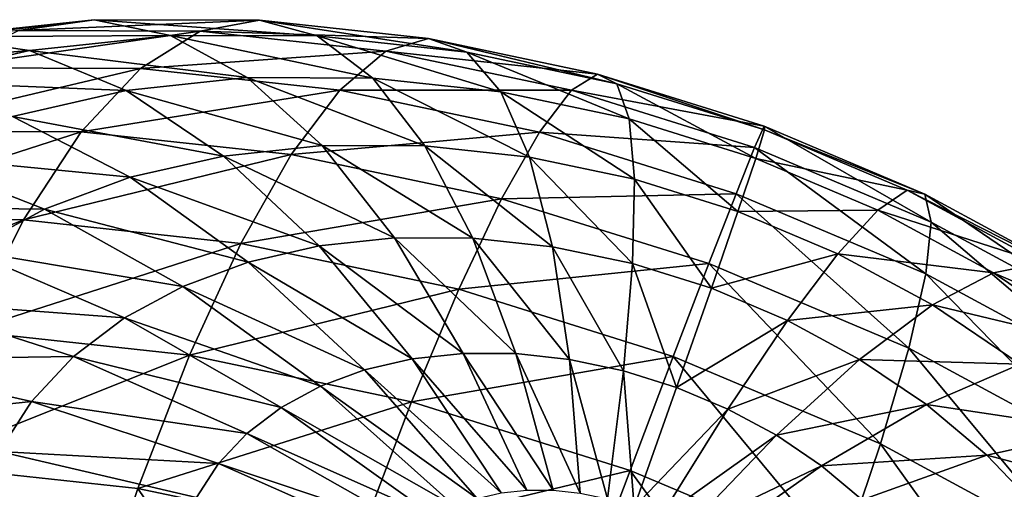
# Model space of a CAD drawing. Header units: millimetres. Extents: x 0 to 1220, y 0 to 506.
# Tile 253 of 256: x 1040 to 1057, y 498 to 506. Entities that reach past the tile are written whole.
import ezdxf

# ---------------------------------------------------------------- set-up
doc = ezdxf.new("R2010")
doc.units = ezdxf.units.MM
doc.header["$LTSCALE"] = 25.4
doc.layers.get('0').update_dxf_attribs({"true_color": 0xff5454})

# ---------------------------------------------------------------- blocks, each defined once
blk = doc.blocks.new('TWIG-VI-9138.STL')
at = {"color": 7, "true_color": 0xffffff}
mesh = blk.add_polyface(dxfattribs=at)
corners = [(463.785, 520.584, 636.744), (468.195, 521.105, 638.824), (466.864, 520.913, 635.385), (465.392, 520.805, 640.061)]
mesh.append_faces([[corners[k] for k in face] for face in [(0, 1, 2), (1, 0, 3)]], dxfattribs={"vtx0": -1, "color": 7})
mesh = blk.add_polyface(dxfattribs=at)
corners = [(465.392, 520.805, 640.061), (469.544, 520.827, 642.249), (468.195, 521.105, 638.824), (467.06, 520.562, 643.346)]
mesh.append_faces([[corners[k] for k in face] for face in [(0, 1, 2), (1, 0, 3)]], dxfattribs={"vtx0": -1, "color": 7})
mesh = blk.add_polyface(dxfattribs=at)
corners = [(466.864, 520.913, 635.385), (471.11, 521.094, 637.832), (470.066, 520.902, 634.296), (468.195, 521.105, 638.824)]
mesh.append_faces([[corners[k] for k in face] for face in [(0, 1, 2), (1, 0, 3)]], dxfattribs={"vtx0": -1, "color": 7})
mesh = blk.add_polyface(dxfattribs=at)
corners = [(468.195, 521.105, 638.824), (472.127, 520.818, 641.371), (471.11, 521.094, 637.832), (469.544, 520.827, 642.249)]
mesh.append_faces([[corners[k] for k in face] for face in [(0, 1, 2), (1, 0, 3)]], dxfattribs={"vtx0": -1, "color": 7})
mesh = blk.add_polyface(dxfattribs=at)
corners = [(470.066, 520.902, 634.296), (474.083, 520.773, 637.104), (473.333, 520.549, 633.496), (471.11, 521.094, 637.832)]
mesh.append_faces([[corners[k] for k in face] for face in [(0, 1, 2), (1, 0, 3)]], dxfattribs={"vtx0": -1, "color": 7})
mesh = blk.add_polyface(dxfattribs=at)
corners = [(471.11, 521.094, 637.832), (474.763, 520.533, 640.725), (474.083, 520.773, 637.104), (472.127, 520.818, 641.371)]
mesh.append_faces([[corners[k] for k in face] for face in [(0, 1, 2), (1, 0, 3)]], dxfattribs={"vtx0": -1, "color": 7})
mesh = blk.add_polyface(dxfattribs=at)
corners = [(465.574, 520.257, 631.988), (470.066, 520.902, 634.296), (469.013, 520.244, 630.818), (466.864, 520.913, 635.385)]
mesh.append_faces([[corners[k] for k in face] for face in [(0, 1, 2), (1, 0, 3)]], dxfattribs={"vtx0": -1, "color": 7})
mesh = blk.add_polyface(dxfattribs=at)
corners = [(469.013, 520.244, 630.818), (473.333, 520.549, 633.496), (472.523, 519.865, 629.959), (470.066, 520.902, 634.296)]
mesh.append_faces([[corners[k] for k in face] for face in [(0, 1, 2), (1, 0, 3)]], dxfattribs={"vtx0": -1, "color": 7})
mesh = blk.add_polyface(dxfattribs=at)
corners = [(462.751, 520.2, 641.521), (467.06, 520.562, 643.346), (465.392, 520.805, 640.061), (464.719, 520.026, 644.64)]
mesh.append_faces([[corners[k] for k in face] for face in [(0, 1, 2), (1, 0, 3)]], dxfattribs={"vtx0": -1, "color": 7})
mesh = blk.add_polyface(dxfattribs=at)
corners = [(467.06, 520.562, 643.346), (470.891, 520.086, 645.607), (469.544, 520.827, 642.249), (468.763, 519.858, 646.546)]
mesh.append_faces([[corners[k] for k in face] for face in [(0, 1, 2), (1, 0, 3)]], dxfattribs={"vtx0": -1, "color": 7})
mesh = blk.add_polyface(dxfattribs=at)
corners = [(469.544, 520.827, 642.249), (473.103, 520.078, 644.854), (472.127, 520.818, 641.371), (470.891, 520.086, 645.607)]
mesh.append_faces([[corners[k] for k in face] for face in [(0, 1, 2), (1, 0, 3)]], dxfattribs={"vtx0": -1, "color": 7})
mesh = blk.add_polyface(dxfattribs=at)
corners = [(472.127, 520.818, 641.371), (475.36, 519.834, 644.301), (474.763, 520.533, 640.725), (473.103, 520.078, 644.854)]
mesh.append_faces([[corners[k] for k in face] for face in [(0, 1, 2), (1, 0, 3)]], dxfattribs={"vtx0": -1, "color": 7})
mesh = blk.add_polyface(dxfattribs=at)
corners = [(473.333, 520.549, 633.496), (477.064, 520.148, 636.652), (476.607, 519.862, 632.999), (474.083, 520.773, 637.104)]
mesh.append_faces([[corners[k] for k in face] for face in [(0, 1, 2), (1, 0, 3)]], dxfattribs={"vtx0": -1, "color": 7})
mesh = blk.add_polyface(dxfattribs=at)
corners = [(474.083, 520.773, 637.104), (477.404, 519.979, 640.325), (477.064, 520.148, 636.652), (474.763, 520.533, 640.725)]
mesh.append_faces([[corners[k] for k in face] for face in [(0, 1, 2), (1, 0, 3)]], dxfattribs={"vtx0": -1, "color": 7})
mesh = blk.add_polyface(dxfattribs=at)
corners = [(464.719, 520.026, 644.64), (468.763, 519.858, 646.546), (467.06, 520.562, 643.346), (466.758, 519.399, 647.655)]
mesh.append_faces([[corners[k] for k in face] for face in [(0, 1, 2), (1, 0, 3)]], dxfattribs={"vtx0": -1, "color": 7})
mesh = blk.add_polyface(dxfattribs=at)
corners = [(472.523, 519.865, 629.959), (476.607, 519.862, 632.999), (476.04, 519.127, 629.426), (473.333, 520.549, 633.496)]
mesh.append_faces([[corners[k] for k in face] for face in [(0, 1, 2), (1, 0, 3)]], dxfattribs={"vtx0": -1, "color": 7})
mesh = blk.add_polyface(dxfattribs=at)
corners = [(474.763, 520.533, 640.725), (477.623, 519.359, 643.958), (477.404, 519.979, 640.325), (475.36, 519.834, 644.301)]
mesh.append_faces([[corners[k] for k in face] for face in [(0, 1, 2), (1, 0, 3)]], dxfattribs={"vtx0": -1, "color": 7})
mesh = blk.add_polyface(dxfattribs=at)
corners = [(464.344, 519.145, 628.689), (469.013, 520.244, 630.818), (467.969, 519.132, 627.456), (465.574, 520.257, 631.988)]
mesh.append_faces([[corners[k] for k in face] for face in [(0, 1, 2), (1, 0, 3)]], dxfattribs={"vtx0": -1, "color": 7})
mesh = blk.add_polyface(dxfattribs=at)
corners = [(467.969, 519.132, 627.456), (472.523, 519.865, 629.959), (471.668, 518.732, 626.55), (469.013, 520.244, 630.818)]
mesh.append_faces([[corners[k] for k in face] for face in [(0, 1, 2), (1, 0, 3)]], dxfattribs={"vtx0": -1, "color": 7})
mesh = blk.add_polyface(dxfattribs=at)
corners = [(476.607, 519.862, 632.999), (479.997, 519.229, 636.485), (479.829, 518.853, 632.816), (477.064, 520.148, 636.652)]
mesh.append_faces([[corners[k] for k in face] for face in [(0, 1, 2), (1, 0, 3)]], dxfattribs={"vtx0": -1, "color": 7})
mesh = blk.add_polyface(dxfattribs=at)
corners = [(477.064, 520.148, 636.652), (480.004, 519.165, 640.177), (479.997, 519.229, 636.485), (477.404, 519.979, 640.325)]
mesh.append_faces([[corners[k] for k in face] for face in [(0, 1, 2), (1, 0, 3)]], dxfattribs={"vtx0": -1, "color": 7})
mesh = blk.add_polyface(dxfattribs=at)
corners = [(468.763, 519.858, 646.546), (472.212, 518.892, 648.841), (470.891, 520.086, 645.607), (470.472, 518.706, 649.609)]
mesh.append_faces([[corners[k] for k in face] for face in [(0, 1, 2), (1, 0, 3)]], dxfattribs={"vtx0": -1, "color": 7})
mesh = blk.add_polyface(dxfattribs=at)
corners = [(470.891, 520.086, 645.607), (474.021, 518.885, 648.226), (473.103, 520.078, 644.854), (472.212, 518.892, 648.841)]
mesh.append_faces([[corners[k] for k in face] for face in [(0, 1, 2), (1, 0, 3)]], dxfattribs={"vtx0": -1, "color": 7})
mesh = blk.add_polyface(dxfattribs=at)
corners = [(473.103, 520.078, 644.854), (475.866, 518.686, 647.774), (475.36, 519.834, 644.301), (474.021, 518.885, 648.226)]
mesh.append_faces([[corners[k] for k in face] for face in [(0, 1, 2), (1, 0, 3)]], dxfattribs={"vtx0": -1, "color": 7})
mesh = blk.add_polyface(dxfattribs=at)
corners = [(477.404, 519.979, 640.325), (479.849, 518.662, 643.831), (480.004, 519.165, 640.177), (477.623, 519.359, 643.958)]
mesh.append_faces([[corners[k] for k in face] for face in [(0, 1, 2), (1, 0, 3)]], dxfattribs={"vtx0": -1, "color": 7})
mesh = blk.add_polyface(dxfattribs=at)
corners = [(466.758, 519.399, 647.655), (470.472, 518.706, 649.609), (468.763, 519.858, 646.546), (468.833, 518.331, 650.516)]
mesh.append_faces([[corners[k] for k in face] for face in [(0, 1, 2), (1, 0, 3)]], dxfattribs={"vtx0": -1, "color": 7})
mesh = blk.add_polyface(dxfattribs=at)
corners = [(471.668, 518.732, 626.55), (476.04, 519.127, 629.426), (475.374, 517.955, 625.988), (472.523, 519.865, 629.959)]
mesh.append_faces([[corners[k] for k in face] for face in [(0, 1, 2), (1, 0, 3)]], dxfattribs={"vtx0": -1, "color": 7})
mesh = blk.add_polyface(dxfattribs=at)
corners = [(475.36, 519.834, 644.301), (477.716, 518.298, 647.494), (477.623, 519.359, 643.958), (475.866, 518.686, 647.774)]
mesh.append_faces([[corners[k] for k in face] for face in [(0, 1, 2), (1, 0, 3)]], dxfattribs={"vtx0": -1, "color": 7})
mesh = blk.add_polyface(dxfattribs=at)
corners = [(476.04, 519.127, 629.426), (479.829, 518.853, 632.816), (479.503, 518.043, 629.228), (476.607, 519.862, 632.999)]
mesh.append_faces([[corners[k] for k in face] for face in [(0, 1, 2), (1, 0, 3)]], dxfattribs={"vtx0": -1, "color": 7})
mesh = blk.add_polyface(dxfattribs=at)
corners = [(464.911, 518.717, 648.913), (468.833, 518.331, 650.516), (466.758, 519.399, 647.655), (467.323, 517.773, 651.545)]
mesh.append_faces([[corners[k] for k in face] for face in [(0, 1, 2), (1, 0, 3)]], dxfattribs={"vtx0": -1, "color": 7})
mesh = blk.add_polyface(dxfattribs=at)
corners = [(477.623, 519.359, 643.958), (479.536, 517.728, 647.39), (479.849, 518.662, 643.831), (477.716, 518.298, 647.494)]
mesh.append_faces([[corners[k] for k in face] for face in [(0, 1, 2), (1, 0, 3)]], dxfattribs={"vtx0": -1, "color": 7})
mesh = blk.add_polyface(dxfattribs=at)
corners = [(463.195, 517.596, 625.54), (467.969, 519.132, 627.456), (466.949, 517.582, 624.263), (464.344, 519.145, 628.689)]
mesh.append_faces([[corners[k] for k in face] for face in [(0, 1, 2), (1, 0, 3)]], dxfattribs={"vtx0": -1, "color": 7})
mesh = blk.add_polyface(dxfattribs=at)
corners = [(466.949, 517.582, 624.263), (471.668, 518.732, 626.55), (470.78, 517.169, 623.325), (467.969, 519.132, 627.456)]
mesh.append_faces([[corners[k] for k in face] for face in [(0, 1, 2), (1, 0, 3)]], dxfattribs={"vtx0": -1, "color": 7})
mesh = blk.add_polyface(dxfattribs=at)
corners = [(475.374, 517.955, 625.988), (479.503, 518.043, 629.228), (479.023, 516.812, 625.78), (476.04, 519.127, 629.426)]
mesh.append_faces([[corners[k] for k in face] for face in [(0, 1, 2), (1, 0, 3)]], dxfattribs={"vtx0": -1, "color": 7})
mesh = blk.add_polyface(dxfattribs=at)
corners = [(479.997, 519.229, 636.485), (482.942, 517.539, 632.947), (479.829, 518.853, 632.816), (482.831, 518.033, 636.605)]
mesh.append_faces([[corners[k] for k in face] for face in [(0, 1, 2), (1, 0, 3)]], dxfattribs={"vtx0": -1, "color": 7})
mesh = blk.add_polyface(dxfattribs=at)
corners = [(479.849, 518.662, 643.831), (482.516, 518.105, 640.283), (480.004, 519.165, 640.177), (482.001, 517.754, 643.922)]
mesh.append_faces([[corners[k] for k in face] for face in [(0, 1, 2), (1, 0, 3)]], dxfattribs={"vtx0": -1, "color": 7})
mesh = blk.add_polyface(dxfattribs=at)
corners = [(480.004, 519.165, 640.177), (482.831, 518.033, 636.605), (479.997, 519.229, 636.485), (482.516, 518.105, 640.283)]
mesh.append_faces([[corners[k] for k in face] for face in [(0, 1, 2), (1, 0, 3)]], dxfattribs={"vtx0": -1, "color": 7})
mesh = blk.add_polyface(dxfattribs=at)
corners = [(470.472, 518.706, 649.609), (473.487, 517.266, 651.901), (472.212, 518.892, 648.841), (472.161, 517.124, 652.486)]
mesh.append_faces([[corners[k] for k in face] for face in [(0, 1, 2), (1, 0, 3)]], dxfattribs={"vtx0": -1, "color": 7})
mesh = blk.add_polyface(dxfattribs=at)
corners = [(472.212, 518.892, 648.841), (474.865, 517.26, 651.432), (474.021, 518.885, 648.226), (473.487, 517.266, 651.901)]
mesh.append_faces([[corners[k] for k in face] for face in [(0, 1, 2), (1, 0, 3)]], dxfattribs={"vtx0": -1, "color": 7})
mesh = blk.add_polyface(dxfattribs=at)
corners = [(474.021, 518.885, 648.226), (476.272, 517.109, 651.088), (475.866, 518.686, 647.774), (474.865, 517.26, 651.432)]
mesh.append_faces([[corners[k] for k in face] for face in [(0, 1, 2), (1, 0, 3)]], dxfattribs={"vtx0": -1, "color": 7})
mesh = blk.add_polyface(dxfattribs=at)
corners = [(479.829, 518.853, 632.816), (482.848, 516.632, 629.37), (479.503, 518.043, 629.228), (482.942, 517.539, 632.947)]
mesh.append_faces([[corners[k] for k in face] for face in [(0, 1, 2), (1, 0, 3)]], dxfattribs={"vtx0": -1, "color": 7})
mesh = blk.add_polyface(dxfattribs=at)
corners = [(463.255, 517.823, 650.299), (467.323, 517.773, 651.545), (464.911, 518.717, 648.913), (465.97, 517.042, 652.678)]
mesh.append_faces([[corners[k] for k in face] for face in [(0, 1, 2), (1, 0, 3)]], dxfattribs={"vtx0": -1, "color": 7})
mesh = blk.add_polyface(dxfattribs=at)
corners = [(468.833, 518.331, 650.516), (472.161, 517.124, 652.486), (470.472, 518.706, 649.609), (470.911, 516.838, 653.177)]
mesh.append_faces([[corners[k] for k in face] for face in [(0, 1, 2), (1, 0, 3)]], dxfattribs={"vtx0": -1, "color": 7})
mesh = blk.add_polyface(dxfattribs=at)
corners = [(470.78, 517.169, 623.325), (475.374, 517.955, 625.988), (474.619, 516.363, 622.743), (471.668, 518.732, 626.55)]
mesh.append_faces([[corners[k] for k in face] for face in [(0, 1, 2), (1, 0, 3)]], dxfattribs={"vtx0": -1, "color": 7})
mesh = blk.add_polyface(dxfattribs=at)
corners = [(475.866, 518.686, 647.774), (477.682, 516.813, 650.874), (477.716, 518.298, 647.494), (476.272, 517.109, 651.088)]
mesh.append_faces([[corners[k] for k in face] for face in [(0, 1, 2), (1, 0, 3)]], dxfattribs={"vtx0": -1, "color": 7})
mesh = blk.add_polyface(dxfattribs=at)
corners = [(479.536, 517.728, 647.39), (482.001, 517.754, 643.922), (479.849, 518.662, 643.831), (481.295, 516.986, 647.464)]
mesh.append_faces([[corners[k] for k in face] for face in [(0, 1, 2), (1, 0, 3)]], dxfattribs={"vtx0": -1, "color": 7})
mesh = blk.add_polyface(dxfattribs=at)
corners = [(467.323, 517.773, 651.545), (470.911, 516.838, 653.177), (468.833, 518.331, 650.516), (469.76, 516.412, 653.962)]
mesh.append_faces([[corners[k] for k in face] for face in [(0, 1, 2), (1, 0, 3)]], dxfattribs={"vtx0": -1, "color": 7})
mesh = blk.add_polyface(dxfattribs=at)
corners = [(477.716, 518.298, 647.494), (479.069, 516.378, 650.795), (479.536, 517.728, 647.39), (477.682, 516.813, 650.874)]
mesh.append_faces([[corners[k] for k in face] for face in [(0, 1, 2), (1, 0, 3)]], dxfattribs={"vtx0": -1, "color": 7})
mesh = blk.add_polyface(dxfattribs=at)
corners = [(482.001, 517.754, 643.922), (484.895, 516.819, 640.642), (482.516, 518.105, 640.283), (484.039, 516.653, 644.23)]
mesh.append_faces([[corners[k] for k in face] for face in [(0, 1, 2), (1, 0, 3)]], dxfattribs={"vtx0": -1, "color": 7})
mesh = blk.add_polyface(dxfattribs=at)
corners = [(482.516, 518.105, 640.283), (485.516, 516.582, 637.01), (482.831, 518.033, 636.605), (484.895, 516.819, 640.642)]
mesh.append_faces([[corners[k] for k in face] for face in [(0, 1, 2), (1, 0, 3)]], dxfattribs={"vtx0": -1, "color": 7})
mesh = blk.add_polyface(dxfattribs=at)
corners = [(474.619, 516.363, 622.743), (479.023, 516.812, 625.78), (478.398, 515.18, 622.527), (475.374, 517.955, 625.988)]
mesh.append_faces([[corners[k] for k in face] for face in [(0, 1, 2), (1, 0, 3)]], dxfattribs={"vtx0": -1, "color": 7})
mesh = blk.add_polyface(dxfattribs=at)
corners = [(479.503, 518.043, 629.228), (482.548, 515.325, 625.929), (479.023, 516.812, 625.78), (482.848, 516.632, 629.37)]
mesh.append_faces([[corners[k] for k in face] for face in [(0, 1, 2), (1, 0, 3)]], dxfattribs={"vtx0": -1, "color": 7})
mesh = blk.add_polyface(dxfattribs=at)
corners = [(482.831, 518.033, 636.605), (485.891, 515.945, 633.393), (482.942, 517.539, 632.947), (485.516, 516.582, 637.01)]
mesh.append_faces([[corners[k] for k in face] for face in [(0, 1, 2), (1, 0, 3)]], dxfattribs={"vtx0": -1, "color": 7})
mesh = blk.add_polyface(dxfattribs=at)
corners = [(465.97, 517.042, 652.678), (469.76, 516.412, 653.962), (467.323, 517.773, 651.545), (468.729, 515.856, 654.825)]
mesh.append_faces([[corners[k] for k in face] for face in [(0, 1, 2), (1, 0, 3)]], dxfattribs={"vtx0": -1, "color": 7})
mesh = blk.add_polyface(dxfattribs=at)
corners = [(479.069, 516.378, 650.795), (481.295, 516.986, 647.464), (479.536, 517.728, 647.39), (480.41, 515.813, 650.852)]
mesh.append_faces([[corners[k] for k in face] for face in [(0, 1, 2), (1, 0, 3)]], dxfattribs={"vtx0": -1, "color": 7})
mesh = blk.add_polyface(dxfattribs=at)
corners = [(481.295, 516.986, 647.464), (484.039, 516.653, 644.23), (482.001, 517.754, 643.922), (482.961, 516.085, 647.716)]
mesh.append_faces([[corners[k] for k in face] for face in [(0, 1, 2), (1, 0, 3)]], dxfattribs={"vtx0": -1, "color": 7})
mesh = blk.add_polyface(dxfattribs=at)
corners = [(462.145, 515.636, 622.593), (466.949, 517.582, 624.263), (465.971, 515.622, 621.291), (463.195, 517.596, 625.54)]
mesh.append_faces([[corners[k] for k in face] for face in [(0, 1, 2), (1, 0, 3)]], dxfattribs={"vtx0": -1, "color": 7})
mesh = blk.add_polyface(dxfattribs=at)
corners = [(465.971, 515.622, 621.291), (470.78, 517.169, 623.325), (469.875, 515.2, 620.336), (466.949, 517.582, 624.263)]
mesh.append_faces([[corners[k] for k in face] for face in [(0, 1, 2), (1, 0, 3)]], dxfattribs={"vtx0": -1, "color": 7})
mesh = blk.add_polyface(dxfattribs=at)
corners = [(482.942, 517.539, 632.947), (486.016, 514.919, 629.848), (482.848, 516.632, 629.37), (485.891, 515.945, 633.393)]
mesh.append_faces([[corners[k] for k in face] for face in [(0, 1, 2), (1, 0, 3)]], dxfattribs={"vtx0": -1, "color": 7})
mesh = blk.add_polyface(dxfattribs=at)
corners = [(472.161, 517.124, 652.486), (474.695, 515.232, 654.737), (473.487, 517.266, 651.901), (473.801, 515.137, 655.131)]
mesh.append_faces([[corners[k] for k in face] for face in [(0, 1, 2), (1, 0, 3)]], dxfattribs={"vtx0": -1, "color": 7})
mesh = blk.add_polyface(dxfattribs=at)
corners = [(473.487, 517.266, 651.901), (475.624, 515.229, 654.421), (474.865, 517.26, 651.432), (474.695, 515.232, 654.737)]
mesh.append_faces([[corners[k] for k in face] for face in [(0, 1, 2), (1, 0, 3)]], dxfattribs={"vtx0": -1, "color": 7})
mesh = blk.add_polyface(dxfattribs=at)
corners = [(474.865, 517.26, 651.432), (476.571, 515.127, 654.188), (476.272, 517.109, 651.088), (475.624, 515.229, 654.421)]
mesh.append_faces([[corners[k] for k in face] for face in [(0, 1, 2), (1, 0, 3)]], dxfattribs={"vtx0": -1, "color": 7})
mesh = blk.add_polyface(dxfattribs=at)
corners = [(464.797, 516.152, 653.895), (468.729, 515.856, 654.825), (465.97, 517.042, 652.678), (467.835, 515.177, 655.753)]
mesh.append_faces([[corners[k] for k in face] for face in [(0, 1, 2), (1, 0, 3)]], dxfattribs={"vtx0": -1, "color": 7})
mesh = blk.add_polyface(dxfattribs=at)
corners = [(469.875, 515.2, 620.336), (474.619, 516.363, 622.743), (473.787, 514.379, 619.742), (470.78, 517.169, 623.325)]
mesh.append_faces([[corners[k] for k in face] for face in [(0, 1, 2), (1, 0, 3)]], dxfattribs={"vtx0": -1, "color": 7})
mesh = blk.add_polyface(dxfattribs=at)
corners = [(470.911, 516.838, 653.177), (473.801, 515.137, 655.131), (472.161, 517.124, 652.486), (472.959, 514.944, 655.596)]
mesh.append_faces([[corners[k] for k in face] for face in [(0, 1, 2), (1, 0, 3)]], dxfattribs={"vtx0": -1, "color": 7})
mesh = blk.add_polyface(dxfattribs=at)
corners = [(476.272, 517.109, 651.088), (477.521, 514.927, 654.044), (477.682, 516.813, 650.874), (476.571, 515.127, 654.188)]
mesh.append_faces([[corners[k] for k in face] for face in [(0, 1, 2), (1, 0, 3)]], dxfattribs={"vtx0": -1, "color": 7})
mesh = blk.add_polyface(dxfattribs=at)
corners = [(480.41, 515.813, 650.852), (482.961, 516.085, 647.716), (481.295, 516.986, 647.464), (481.68, 515.126, 651.043)]
mesh.append_faces([[corners[k] for k in face] for face in [(0, 1, 2), (1, 0, 3)]], dxfattribs={"vtx0": -1, "color": 7})
mesh = blk.add_polyface(dxfattribs=at)
corners = [(469.76, 516.412, 653.962), (472.959, 514.944, 655.596), (470.911, 516.838, 653.177), (472.184, 514.657, 656.125)]
mesh.append_faces([[corners[k] for k in face] for face in [(0, 1, 2), (1, 0, 3)]], dxfattribs={"vtx0": -1, "color": 7})
mesh = blk.add_polyface(dxfattribs=at)
corners = [(477.682, 516.813, 650.874), (478.456, 514.634, 653.991), (479.069, 516.378, 650.795), (477.521, 514.927, 654.044)]
mesh.append_faces([[corners[k] for k in face] for face in [(0, 1, 2), (1, 0, 3)]], dxfattribs={"vtx0": -1, "color": 7})
mesh = blk.add_polyface(dxfattribs=at)
corners = [(479.023, 516.812, 625.78), (482.049, 513.64, 622.682), (478.398, 515.18, 622.527), (482.548, 515.325, 625.929)]
mesh.append_faces([[corners[k] for k in face] for face in [(0, 1, 2), (1, 0, 3)]], dxfattribs={"vtx0": -1, "color": 7})
mesh = blk.add_polyface(dxfattribs=at)
corners = [(484.039, 516.653, 644.23), (487.099, 515.329, 641.248), (484.895, 516.819, 640.642), (485.926, 515.377, 644.749)]
mesh.append_faces([[corners[k] for k in face] for face in [(0, 1, 2), (1, 0, 3)]], dxfattribs={"vtx0": -1, "color": 7})
mesh = blk.add_polyface(dxfattribs=at)
corners = [(482.848, 516.632, 629.37), (485.887, 513.52, 626.433), (482.548, 515.325, 625.929), (486.016, 514.919, 629.848)]
mesh.append_faces([[corners[k] for k in face] for face in [(0, 1, 2), (1, 0, 3)]], dxfattribs={"vtx0": -1, "color": 7})
mesh = blk.add_polyface(dxfattribs=at)
corners = [(482.961, 516.085, 647.716), (485.926, 515.377, 644.749), (484.039, 516.653, 644.23), (484.505, 515.042, 648.14)]
mesh.append_faces([[corners[k] for k in face] for face in [(0, 1, 2), (1, 0, 3)]], dxfattribs={"vtx0": -1, "color": 7})
mesh = blk.add_polyface(dxfattribs=at)
corners = [(468.729, 515.856, 654.825), (472.184, 514.657, 656.125), (469.76, 516.412, 653.962), (471.489, 514.282, 656.707)]
mesh.append_faces([[corners[k] for k in face] for face in [(0, 1, 2), (1, 0, 3)]], dxfattribs={"vtx0": -1, "color": 7})
mesh = blk.add_polyface(dxfattribs=at)
corners = [(473.787, 514.379, 619.742), (478.398, 515.18, 622.527), (477.638, 513.173, 619.523), (474.619, 516.363, 622.743)]
mesh.append_faces([[corners[k] for k in face] for face in [(0, 1, 2), (1, 0, 3)]], dxfattribs={"vtx0": -1, "color": 7})
mesh = blk.add_polyface(dxfattribs=at)
corners = [(478.456, 514.634, 653.991), (480.41, 515.813, 650.852), (479.069, 516.378, 650.795), (479.36, 514.253, 654.029)]
mesh.append_faces([[corners[k] for k in face] for face in [(0, 1, 2), (1, 0, 3)]], dxfattribs={"vtx0": -1, "color": 7})
mesh = blk.add_polyface(dxfattribs=at)
corners = [(463.825, 515.118, 655.175), (467.835, 515.177, 655.753), (464.797, 516.152, 653.895), (467.094, 514.389, 656.729)]
mesh.append_faces([[corners[k] for k in face] for face in [(0, 1, 2), (1, 0, 3)]], dxfattribs={"vtx0": -1, "color": 7})
mesh = blk.add_polyface(dxfattribs=at)
corners = [(481.68, 515.126, 651.043), (484.505, 515.042, 648.14), (482.961, 516.085, 647.716), (482.856, 514.331, 651.367)]
mesh.append_faces([[corners[k] for k in face] for face in [(0, 1, 2), (1, 0, 3)]], dxfattribs={"vtx0": -1, "color": 7})
mesh = blk.add_polyface(dxfattribs=at)
corners = [(467.835, 515.177, 655.753), (471.489, 514.282, 656.707), (468.729, 515.856, 654.825), (470.887, 513.825, 657.332)]
mesh.append_faces([[corners[k] for k in face] for face in [(0, 1, 2), (1, 0, 3)]], dxfattribs={"vtx0": -1, "color": 7})
mesh = blk.add_polyface(dxfattribs=at)
corners = [(479.36, 514.253, 654.029), (481.68, 515.126, 651.043), (480.41, 515.813, 650.852), (480.215, 513.791, 654.159)]
mesh.append_faces([[corners[k] for k in face] for face in [(0, 1, 2), (1, 0, 3)]], dxfattribs={"vtx0": -1, "color": 7})
mesh = blk.add_polyface(dxfattribs=at)
corners = [(465.05, 513.28, 618.589), (469.875, 515.2, 620.336), (468.966, 512.858, 617.63), (465.971, 515.622, 621.291)]
mesh.append_faces([[corners[k] for k in face] for face in [(0, 1, 2), (1, 0, 3)]], dxfattribs={"vtx0": -1, "color": 7})
mesh = blk.add_polyface(dxfattribs=at)
corners = [(482.548, 515.325, 625.929), (485.507, 511.77, 623.204), (482.049, 513.64, 622.682), (485.887, 513.52, 626.433)]
mesh.append_faces([[corners[k] for k in face] for face in [(0, 1, 2), (1, 0, 3)]], dxfattribs={"vtx0": -1, "color": 7})
mesh = blk.add_polyface(dxfattribs=at)
corners = [(463.073, 513.959, 656.494), (467.094, 514.389, 656.729), (463.825, 515.118, 655.175), (466.521, 513.505, 657.734)]
mesh.append_faces([[corners[k] for k in face] for face in [(0, 1, 2), (1, 0, 3)]], dxfattribs={"vtx0": -1, "color": 7})
mesh = blk.add_polyface(dxfattribs=at)
corners = [(467.094, 514.389, 656.729), (470.887, 513.825, 657.332), (467.835, 515.177, 655.753), (470.388, 513.294, 657.989)]
mesh.append_faces([[corners[k] for k in face] for face in [(0, 1, 2), (1, 0, 3)]], dxfattribs={"vtx0": -1, "color": 7})
mesh = blk.add_polyface(dxfattribs=at)
corners = [(468.966, 512.858, 617.63), (473.787, 514.379, 619.742), (472.891, 512.034, 617.035), (469.875, 515.2, 620.336)]
mesh.append_faces([[corners[k] for k in face] for face in [(0, 1, 2), (1, 0, 3)]], dxfattribs={"vtx0": -1, "color": 7})
mesh = blk.add_polyface(dxfattribs=at)
corners = [(472.959, 514.944, 655.596), (475.367, 512.777, 657.5), (473.801, 515.137, 655.131), (474.944, 512.68, 657.734)]
mesh.append_faces([[corners[k] for k in face] for face in [(0, 1, 2), (1, 0, 3)]], dxfattribs={"vtx0": -1, "color": 7})
mesh = blk.add_polyface(dxfattribs=at)
corners = [(473.801, 515.137, 655.131), (475.816, 512.825, 657.302), (474.695, 515.232, 654.737), (475.367, 512.777, 657.5)]
mesh.append_faces([[corners[k] for k in face] for face in [(0, 1, 2), (1, 0, 3)]], dxfattribs={"vtx0": -1, "color": 7})
mesh = blk.add_polyface(dxfattribs=at)
corners = [(474.695, 515.232, 654.737), (476.283, 512.823, 657.143), (475.624, 515.229, 654.421), (475.816, 512.825, 657.302)]
mesh.append_faces([[corners[k] for k in face] for face in [(0, 1, 2), (1, 0, 3)]], dxfattribs={"vtx0": -1, "color": 7})
mesh = blk.add_polyface(dxfattribs=at)
corners = [(475.624, 515.229, 654.421), (476.76, 512.772, 657.027), (476.571, 515.127, 654.188), (476.283, 512.823, 657.143)]
mesh.append_faces([[corners[k] for k in face] for face in [(0, 1, 2), (1, 0, 3)]], dxfattribs={"vtx0": -1, "color": 7})
mesh = blk.add_polyface(dxfattribs=at)
corners = [(476.571, 515.127, 654.188), (477.237, 512.672, 656.954), (477.521, 514.927, 654.044), (476.76, 512.772, 657.027)]
mesh.append_faces([[corners[k] for k in face] for face in [(0, 1, 2), (1, 0, 3)]], dxfattribs={"vtx0": -1, "color": 7})
mesh = blk.add_polyface(dxfattribs=at)
corners = [(478.398, 515.18, 622.527), (481.358, 511.604, 619.68), (477.638, 513.173, 619.523), (482.049, 513.64, 622.682)]
mesh.append_faces([[corners[k] for k in face] for face in [(0, 1, 2), (1, 0, 3)]], dxfattribs={"vtx0": -1, "color": 7})
mesh = blk.add_polyface(dxfattribs=at)
corners = [(480.215, 513.791, 654.159), (482.856, 514.331, 651.367), (481.68, 515.126, 651.043), (481.008, 513.255, 654.376)]
mesh.append_faces([[corners[k] for k in face] for face in [(0, 1, 2), (1, 0, 3)]], dxfattribs={"vtx0": -1, "color": 7})
mesh = blk.add_polyface(dxfattribs=at)
corners = [(472.184, 514.657, 656.125), (474.944, 512.68, 657.734), (472.959, 514.944, 655.596), (474.554, 512.536, 658)]
mesh.append_faces([[corners[k] for k in face] for face in [(0, 1, 2), (1, 0, 3)]], dxfattribs={"vtx0": -1, "color": 7})
mesh = blk.add_polyface(dxfattribs=at)
corners = [(482.856, 514.331, 651.367), (485.898, 513.875, 648.729), (484.505, 515.042, 648.14), (483.918, 513.441, 651.815)]
mesh.append_faces([[corners[k] for k in face] for face in [(0, 1, 2), (1, 0, 3)]], dxfattribs={"vtx0": -1, "color": 7})
mesh = blk.add_polyface(dxfattribs=at)
corners = [(477.521, 514.927, 654.044), (477.707, 512.525, 656.927), (478.456, 514.634, 653.991), (477.237, 512.672, 656.954)]
mesh.append_faces([[corners[k] for k in face] for face in [(0, 1, 2), (1, 0, 3)]], dxfattribs={"vtx0": -1, "color": 7})
mesh = blk.add_polyface(dxfattribs=at)
corners = [(471.489, 514.282, 656.707), (474.554, 512.536, 658), (472.184, 514.657, 656.125), (474.205, 512.348, 658.292)]
mesh.append_faces([[corners[k] for k in face] for face in [(0, 1, 2), (1, 0, 3)]], dxfattribs={"vtx0": -1, "color": 7})
mesh = blk.add_polyface(dxfattribs=at)
corners = [(477.707, 512.525, 656.927), (479.36, 514.253, 654.029), (478.456, 514.634, 653.991), (478.161, 512.333, 656.947)]
mesh.append_faces([[corners[k] for k in face] for face in [(0, 1, 2), (1, 0, 3)]], dxfattribs={"vtx0": -1, "color": 7})
mesh = blk.add_polyface(dxfattribs=at)
corners = [(466.521, 513.505, 657.734), (470.388, 513.294, 657.989), (467.094, 514.389, 656.729), (470.001, 512.699, 658.667)]
mesh.append_faces([[corners[k] for k in face] for face in [(0, 1, 2), (1, 0, 3)]], dxfattribs={"vtx0": -1, "color": 7})
mesh = blk.add_polyface(dxfattribs=at)
corners = [(470.887, 513.825, 657.332), (474.205, 512.348, 658.292), (471.489, 514.282, 656.707), (473.902, 512.118, 658.607)]
mesh.append_faces([[corners[k] for k in face] for face in [(0, 1, 2), (1, 0, 3)]], dxfattribs={"vtx0": -1, "color": 7})
mesh = blk.add_polyface(dxfattribs=at)
corners = [(472.891, 512.034, 617.035), (477.638, 513.173, 619.523), (476.754, 510.824, 616.814), (473.787, 514.379, 619.742)]
mesh.append_faces([[corners[k] for k in face] for face in [(0, 1, 2), (1, 0, 3)]], dxfattribs={"vtx0": -1, "color": 7})
mesh = blk.add_polyface(dxfattribs=at)
corners = [(478.161, 512.333, 656.947), (480.215, 513.791, 654.159), (479.36, 514.253, 654.029), (478.591, 512.101, 657.012)]
mesh.append_faces([[corners[k] for k in face] for face in [(0, 1, 2), (1, 0, 3)]], dxfattribs={"vtx0": -1, "color": 7})
mesh = blk.add_polyface(dxfattribs=at)
corners = [(481.008, 513.255, 654.376), (483.918, 513.441, 651.815), (482.856, 514.331, 651.367), (481.723, 512.656, 654.679)]
mesh.append_faces([[corners[k] for k in face] for face in [(0, 1, 2), (1, 0, 3)]], dxfattribs={"vtx0": -1, "color": 7})
mesh = blk.add_polyface(dxfattribs=at)
corners = [(470.388, 513.294, 657.989), (473.902, 512.118, 658.607), (470.887, 513.825, 657.332), (473.652, 511.851, 658.937)]
mesh.append_faces([[corners[k] for k in face] for face in [(0, 1, 2), (1, 0, 3)]], dxfattribs={"vtx0": -1, "color": 7})
mesh = blk.add_polyface(dxfattribs=at)
corners = [(478.591, 512.101, 657.012), (481.008, 513.255, 654.376), (480.215, 513.791, 654.159), (478.989, 511.831, 657.121)]
mesh.append_faces([[corners[k] for k in face] for face in [(0, 1, 2), (1, 0, 3)]], dxfattribs={"vtx0": -1, "color": 7})
mesh = blk.add_polyface(dxfattribs=at)
corners = [(483.918, 513.441, 651.815), (487.116, 512.605, 649.472), (485.898, 513.875, 648.729), (484.846, 512.473, 652.382)]
mesh.append_faces([[corners[k] for k in face] for face in [(0, 1, 2), (1, 0, 3)]], dxfattribs={"vtx0": -1, "color": 7})
mesh = blk.add_polyface(dxfattribs=at)
corners = [(482.049, 513.64, 622.682), (484.882, 509.698, 620.212), (481.358, 511.604, 619.68), (485.507, 511.77, 623.204)]
mesh.append_faces([[corners[k] for k in face] for face in [(0, 1, 2), (1, 0, 3)]], dxfattribs={"vtx0": -1, "color": 7})
mesh = blk.add_polyface(dxfattribs=at)
corners = [(466.124, 512.542, 658.751), (470.001, 512.699, 658.667), (466.521, 513.505, 657.734), (469.734, 512.05, 659.352)]
mesh.append_faces([[corners[k] for k in face] for face in [(0, 1, 2), (1, 0, 3)]], dxfattribs={"vtx0": -1, "color": 7})
mesh = blk.add_polyface(dxfattribs=at)
corners = [(481.723, 512.656, 654.679), (484.846, 512.473, 652.382), (483.918, 513.441, 651.815), (482.349, 512.003, 655.061)]
mesh.append_faces([[corners[k] for k in face] for face in [(0, 1, 2), (1, 0, 3)]], dxfattribs={"vtx0": -1, "color": 7})
mesh = blk.add_polyface(dxfattribs=at)
corners = [(465.05, 513.28, 618.589), (467.873, 509.581, 614.741), (464.017, 509.998, 615.685), (468.966, 512.858, 617.63)]
mesh.append_faces([[corners[k] for k in face] for face in [(0, 1, 2), (1, 0, 3)]], dxfattribs={"vtx0": -1, "color": 7})
mesh = blk.add_polyface(dxfattribs=at)
corners = [(470.001, 512.699, 658.667), (473.652, 511.851, 658.937), (470.388, 513.294, 657.989), (473.457, 511.552, 659.277)]
mesh.append_faces([[corners[k] for k in face] for face in [(0, 1, 2), (1, 0, 3)]], dxfattribs={"vtx0": -1, "color": 7})
mesh = blk.add_polyface(dxfattribs=at)
corners = [(478.989, 511.831, 657.121), (481.723, 512.656, 654.679), (481.008, 513.255, 654.376), (479.349, 511.53, 657.273)]
mesh.append_faces([[corners[k] for k in face] for face in [(0, 1, 2), (1, 0, 3)]], dxfattribs={"vtx0": -1, "color": 7})
mesh = blk.add_polyface(dxfattribs=at)
corners = [(477.638, 513.173, 619.523), (480.487, 509.25, 616.972), (476.754, 510.824, 616.814), (481.358, 511.604, 619.68)]
mesh.append_faces([[corners[k] for k in face] for face in [(0, 1, 2), (1, 0, 3)]], dxfattribs={"vtx0": -1, "color": 7})
mesh = blk.add_polyface(dxfattribs=at)
corners = [(468.966, 512.858, 617.63), (471.737, 508.77, 614.155), (467.873, 509.581, 614.741), (472.891, 512.034, 617.035)]
mesh.append_faces([[corners[k] for k in face] for face in [(0, 1, 2), (1, 0, 3)]], dxfattribs={"vtx0": -1, "color": 7})

msp = doc.modelspace()

# ---------------------------------------------------------------- block references
at = {"color": 250, "true_color": 0x262626}
msp.add_blockref('TWIG-VI-9138.STL', (573.181, -15.244, -16.545), dxfattribs=at)

doc.saveas('drawing.dxf')
